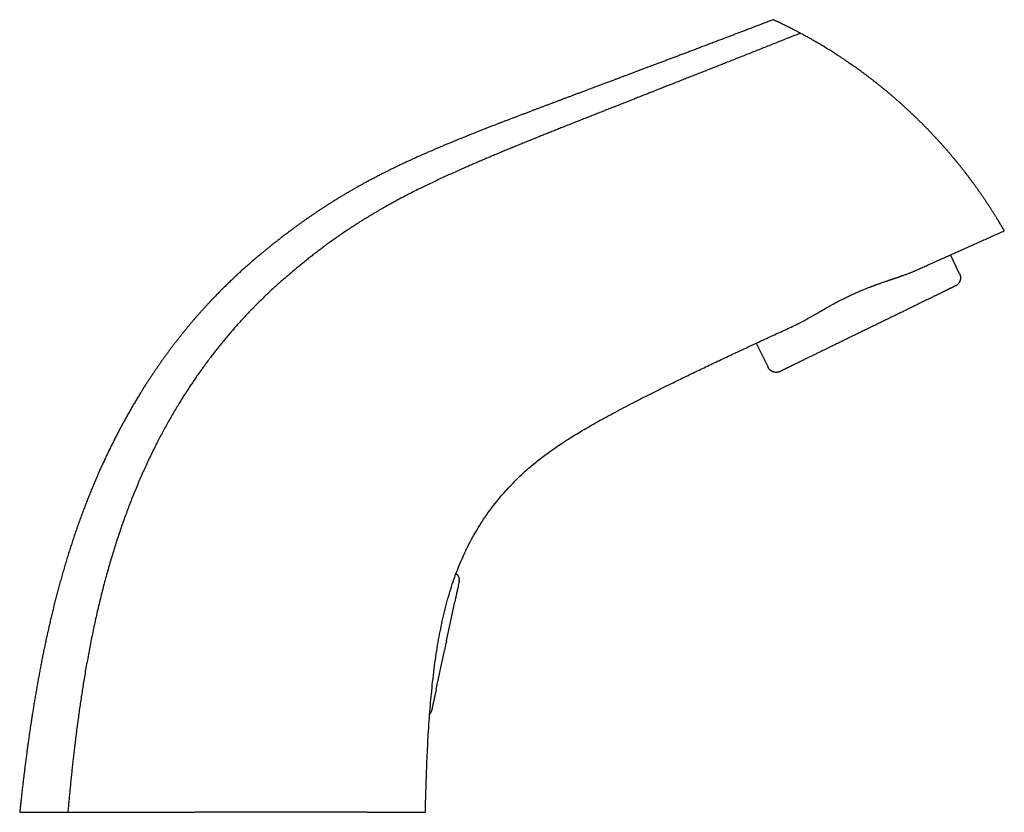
# Model space of a CAD drawing. Header units: millimetres. Extents: x 8 to 724, y 12 to 519.
# Tile 19 of 19: x 506 to 724, y 343 to 519. Entities that reach past the tile are written whole.
import ezdxf

# ---------------------------------------------------------------- set-up
doc = ezdxf.new("R2010")
doc.units = ezdxf.units.MM

msp = doc.modelspace()

# ---------------------------------------------------------------- linework, layer by layer
at = {"color": 7, "linetype": 'Continuous', "lineweight": 30}
for p, q in [((713.93, 462.47), (711.89, 466.65)), ((668.98, 447.15), (671.59, 441.81)), ((600.51, 381.37), (602.33, 389.94)), ((602.43, 390.41), (602.33, 389.95)), ((602.33, 389.94), (602.33, 389.95)), ((598.21, 370.55), (600.04, 379.17)), ((598.2, 370.54), (598.11, 370.08))]:
    msp.add_line(p, q, dxfattribs=at)
for points, knots in [([(672.72, 518.66), (672.57, 518.6), (672.12, 518.42), (671.37, 518.14), (670.48, 517.8), (669.6, 517.46), (668.73, 517.13), (667.86, 516.8), (667.01, 516.47), (666.16, 516.14), (665.32, 515.82), (664.48, 515.5), (663.65, 515.19), (662.83, 514.88), (661.97, 514.55), (661.07, 514.21), (660.13, 513.85), (659.21, 513.5), (658.28, 513.14), (657.36, 512.8), (656.45, 512.45), (655.54, 512.1), (654.64, 511.77), (653.76, 511.43), (652.89, 511.1), (652.04, 510.78), (651.2, 510.46), (650.36, 510.14), (649.52, 509.83), (648.68, 509.51), (647.86, 509.2), (647.04, 508.89), (646.23, 508.59), (645.43, 508.29), (644.64, 507.99), (643.86, 507.7), (643.08, 507.4), (642.32, 507.12), (641.56, 506.83), (640.82, 506.55), (640.08, 506.28), (639.36, 506.01), (638.65, 505.74), (637.9, 505.46), (637.11, 505.16), (636.29, 504.85), (635.47, 504.55), (634.67, 504.25), (633.88, 503.95), (633.09, 503.66), (632.32, 503.36), (631.55, 503.08), (630.79, 502.79), (630.04, 502.51), (629.3, 502.24), (628.59, 501.97), (627.89, 501.7), (627.22, 501.45), (626.55, 501.2), (625.89, 500.95), (625.21, 500.7), (624.53, 500.44), (623.84, 500.18), (623.15, 499.92), (622.47, 499.67), (621.8, 499.41), (621.15, 499.17), (620.5, 498.92), (619.86, 498.68), (619.19, 498.43), (618.49, 498.16), (617.75, 497.88), (617.03, 497.6), (616.31, 497.33), (615.6, 497.06), (614.9, 496.79), (614.21, 496.53), (613.53, 496.27), (612.85, 496.01), (612.18, 495.75), (611.52, 495.49), (610.83, 495.22), (610.11, 494.94), (609.36, 494.65), (608.61, 494.36), (607.88, 494.07), (607.14, 493.78), (606.42, 493.49), (605.7, 493.2), (604.98, 492.92), (604.29, 492.63), (603.6, 492.36), (602.92, 492.08), (602.25, 491.81), (601.55, 491.52), (600.81, 491.21), (600.04, 490.89), (599.28, 490.57), (598.53, 490.25), (597.78, 489.93), (597.03, 489.6), (596.25, 489.27), (595.47, 488.92), (594.69, 488.58), (593.92, 488.23), (593.16, 487.89), (592.41, 487.54), (591.64, 487.19), (590.86, 486.82), (590.05, 486.44), (589.26, 486.06), (588.48, 485.68), (587.7, 485.29), (586.93, 484.91), (586.17, 484.53), (585.42, 484.14), (584.68, 483.75), (583.94, 483.37), (583.22, 482.98), (582.51, 482.6), (581.81, 482.22), (581.1, 481.82), (580.38, 481.42), (579.65, 481), (578.93, 480.58), (578.22, 480.17), (577.52, 479.75), (576.84, 479.34), (576.18, 478.93), (575.54, 478.54), (574.92, 478.15), (574.3, 477.76), (573.69, 477.37), (573.09, 476.98), (572.5, 476.59), (571.92, 476.2), (571.35, 475.82), (570.8, 475.44), (570.25, 475.07), (569.72, 474.7), (569.2, 474.33), (568.68, 473.96), (568.18, 473.6), (567.67, 473.24), (567.18, 472.88), (566.7, 472.53), (566.23, 472.18), (565.78, 471.84), (565.33, 471.5), (564.9, 471.17), (564.5, 470.87), (564.14, 470.59), (563.81, 470.34), (563.49, 470.09), (563.17, 469.84), (562.81, 469.55), (562.41, 469.24), (561.98, 468.9), (561.54, 468.54), (561.08, 468.17), (560.62, 467.79), (560.15, 467.41), (559.67, 467.02), (559.23, 466.66), (558.82, 466.32), (558.44, 466), (558.06, 465.67), (557.67, 465.34), (557.3, 465.02), (556.94, 464.71), (556.61, 464.42), (556.26, 464.12), (555.92, 463.81), (555.56, 463.5), (555.19, 463.16), (554.78, 462.79), (554.35, 462.39), (553.92, 461.99), (553.5, 461.59), (553.09, 461.21), (552.71, 460.85), (552.32, 460.47), (551.93, 460.09), (551.54, 459.7), (551.15, 459.32), (550.76, 458.93), (550.38, 458.55), (549.99, 458.15), (549.61, 457.75), (549.2, 457.33), (548.77, 456.89), (548.33, 456.42), (547.89, 455.94), (547.44, 455.45), (546.98, 454.96), (546.53, 454.45), (546.07, 453.94), (545.61, 453.43), (545.16, 452.91), (544.72, 452.4), (544.27, 451.87), (543.82, 451.34), (543.37, 450.8), (542.93, 450.26), (542.49, 449.73), (542.06, 449.19), (541.63, 448.65), (541.19, 448.1), (540.76, 447.54), (540.32, 446.98), (539.89, 446.41), (539.45, 445.82), (539.01, 445.23), (538.57, 444.64), (538.14, 444.04), (537.7, 443.44), (537.27, 442.83), (536.84, 442.2), (536.4, 441.57), (535.96, 440.92), (535.52, 440.27), (535.08, 439.61), (534.64, 438.94), (534.2, 438.27), (533.77, 437.6), (533.34, 436.91), (532.89, 436.18), (532.41, 435.39), (531.9, 434.55), (531.39, 433.7), (530.89, 432.83), (530.39, 431.96), (529.91, 431.11), (529.45, 430.28), (529.01, 429.48), (528.57, 428.68), (528.14, 427.86), (527.71, 427.04), (527.28, 426.2), (526.84, 425.34), (526.39, 424.43), (525.93, 423.49), (525.47, 422.54), (525.02, 421.58), (524.57, 420.61), (524.12, 419.63), (523.68, 418.64), (523.24, 417.65), (522.81, 416.64), (522.39, 415.63), (521.97, 414.62), (521.55, 413.61), (521.15, 412.58), (520.74, 411.54), (520.34, 410.49), (519.94, 409.42), (519.54, 408.34), (519.15, 407.25), (518.77, 406.16), (518.39, 405.07), (518.02, 403.98), (517.66, 402.87), (517.3, 401.75), (516.94, 400.62), (516.58, 399.46), (516.23, 398.3), (515.89, 397.13), (515.55, 395.95), (515.21, 394.76), (514.89, 393.6), (514.59, 392.46), (514.3, 391.36), (514.01, 390.25), (513.73, 389.13), (513.45, 388.01), (513.18, 386.88), (512.92, 385.77), (512.67, 384.69), (512.43, 383.63), (512.19, 382.56), (511.96, 381.49), (511.73, 380.41), (511.5, 379.32), (511.28, 378.23), (511.06, 377.12), (510.84, 376.01), (510.63, 374.89), (510.42, 373.76), (510.21, 372.64), (510.02, 371.54), (509.83, 370.44), (509.64, 369.34), (509.45, 368.23), (509.27, 367.14), (509.1, 366.08), (508.94, 365.04), (508.77, 364), (508.61, 362.94), (508.46, 361.88), (508.3, 360.8), (508.15, 359.75), (508, 358.71), (507.86, 357.7), (507.73, 356.68), (507.59, 355.65), (507.45, 354.61), (507.33, 353.6), (507.21, 352.64), (507.09, 351.73), (506.98, 350.8), (506.87, 349.87), (506.76, 348.93), (506.65, 347.98), (506.54, 347.05), (506.44, 346.13), (506.35, 345.24), (506.25, 344.34), (506.18, 343.74), (506.15, 343.43), (506.15, 343.43)], [0, 0, 0, 0, 0.001854, 0.005503, 0.009118, 0.012701, 0.016252, 0.01977, 0.023257, 0.026712, 0.030137, 0.03353, 0.036893, 0.040225, 0.043527, 0.047381, 0.051194, 0.054967, 0.0587, 0.062461, 0.066181, 0.069861, 0.073502, 0.077104, 0.080604, 0.084067, 0.087495, 0.090886, 0.094311, 0.097698, 0.10105, 0.104367, 0.107649, 0.110895, 0.114108, 0.11728, 0.120419, 0.123525, 0.126599, 0.129641, 0.132597, 0.135524, 0.138421, 0.141289, 0.144665, 0.148001, 0.151297, 0.154554, 0.157773, 0.160954, 0.164097, 0.167205, 0.170276, 0.173313, 0.176314, 0.179282, 0.182049, 0.184787, 0.187496, 0.190177, 0.192829, 0.19568, 0.198498, 0.201285, 0.204042, 0.206769, 0.209418, 0.212039, 0.214632, 0.217198, 0.220219, 0.223203, 0.226151, 0.229064, 0.231943, 0.234788, 0.237601, 0.240381, 0.243131, 0.245851, 0.248541, 0.251203, 0.254304, 0.257368, 0.260395, 0.263387, 0.266398, 0.269375, 0.272319, 0.275231, 0.278111, 0.280911, 0.283683, 0.286428, 0.289147, 0.292351, 0.29552, 0.298656, 0.301761, 0.304835, 0.307879, 0.311168, 0.314426, 0.317652, 0.320849, 0.324019, 0.327161, 0.330278, 0.333677, 0.337047, 0.340389, 0.343703, 0.34699, 0.350251, 0.353486, 0.356697, 0.359883, 0.363045, 0.366128, 0.369186, 0.37222, 0.37523, 0.378452, 0.381645, 0.384809, 0.387942, 0.391046, 0.394119, 0.396987, 0.399827, 0.402636, 0.405414, 0.40816, 0.410873, 0.413552, 0.416197, 0.418808, 0.421382, 0.423875, 0.426333, 0.428756, 0.431141, 0.433531, 0.435882, 0.438193, 0.440464, 0.442693, 0.444843, 0.446953, 0.449022, 0.451051, 0.452645, 0.454212, 0.455756, 0.457309, 0.458877, 0.460955, 0.463058, 0.465185, 0.467442, 0.469721, 0.472021, 0.47434, 0.476683, 0.478544, 0.480426, 0.482335, 0.484273, 0.486246, 0.487921, 0.489624, 0.491356, 0.493117, 0.494907, 0.496727, 0.498909, 0.501131, 0.503394, 0.505697, 0.507683, 0.509699, 0.511743, 0.513816, 0.515918, 0.518048, 0.520084, 0.522144, 0.524231, 0.526343, 0.528482, 0.530899, 0.533349, 0.535833, 0.538349, 0.540899, 0.543482, 0.5461, 0.548751, 0.551301, 0.553883, 0.556496, 0.559139, 0.561813, 0.564518, 0.567096, 0.569701, 0.572333, 0.574992, 0.577678, 0.580391, 0.58313, 0.585896, 0.588688, 0.591506, 0.594299, 0.597118, 0.599961, 0.602829, 0.605774, 0.608745, 0.611741, 0.614762, 0.617807, 0.620822, 0.62386, 0.626922, 0.630007, 0.63371, 0.637445, 0.641212, 0.645011, 0.648841, 0.652703, 0.65614, 0.659601, 0.663086, 0.666594, 0.670124, 0.673677, 0.677252, 0.68121, 0.685194, 0.689203, 0.693237, 0.697295, 0.701379, 0.705487, 0.709621, 0.71378, 0.717964, 0.722098, 0.726257, 0.73044, 0.734649, 0.73896, 0.743296, 0.747659, 0.752048, 0.756464, 0.760826, 0.765214, 0.769628, 0.774067, 0.778625, 0.783209, 0.78782, 0.79246, 0.797126, 0.801821, 0.806543, 0.810851, 0.815182, 0.819536, 0.823914, 0.828315, 0.832739, 0.837186, 0.841285, 0.845405, 0.849548, 0.853714, 0.857906, 0.862124, 0.866369, 0.870643, 0.874946, 0.879281, 0.883647, 0.888047, 0.892228, 0.896441, 0.900687, 0.904968, 0.909284, 0.91324, 0.917228, 0.921248, 0.925302, 0.929392, 0.933517, 0.93768, 0.94153, 0.945412, 0.949329, 0.953282, 0.95727, 0.961296, 0.964776, 0.968286, 0.971825, 0.975393, 0.978993, 0.982623, 0.986286, 0.989672, 0.993085, 0.996528, 0.999999, 1, 1, 1, 1]), ([(678.74, 515.66), (678.62, 515.72), (678.4, 515.84), (678.07, 516.01), (677.76, 516.18), (677.45, 516.34), (677.18, 516.48), (676.96, 516.59), (676.77, 516.69), (676.58, 516.78), (676.4, 516.88), (676.22, 516.97), (676.02, 517.07), (675.81, 517.18), (675.58, 517.29), (675.36, 517.4), (675.15, 517.5), (674.95, 517.6), (674.76, 517.69), (674.57, 517.78), (674.42, 517.85), (674.31, 517.91), (674.23, 517.95), (674.15, 517.99), (674.07, 518.02), (673.99, 518.06), (673.91, 518.1), (673.81, 518.15), (673.7, 518.2), (673.59, 518.25), (673.47, 518.31), (673.36, 518.36), (673.25, 518.41), (673.16, 518.45), (673.09, 518.49), (673.03, 518.52), (672.97, 518.54), (672.92, 518.56), (672.88, 518.58), (672.84, 518.6), (672.8, 518.62), (672.77, 518.64), (672.74, 518.65), (672.73, 518.65), (672.72, 518.66), (672.72, 518.66), (672.72, 518.66)], [0, 0, 0, 0, 0.032192, 0.064162, 0.095923, 0.127486, 0.158862, 0.179311, 0.199687, 0.219996, 0.240239, 0.260857, 0.28189, 0.3099, 0.337735, 0.365405, 0.392922, 0.420295, 0.447535, 0.474652, 0.501659, 0.514984, 0.528271, 0.541519, 0.554732, 0.567909, 0.581052, 0.601641, 0.622155, 0.642602, 0.669887, 0.697073, 0.724173, 0.751203, 0.77131, 0.791361, 0.811361, 0.831317, 0.851234, 0.871118, 0.890976, 0.918249, 0.945499, 0.972742, 0.999995, 1, 1, 1, 1]), ([(678.74, 515.66), (678.29, 515.48), (677.39, 515.13), (676.06, 514.6), (674.74, 514.07), (673.43, 513.55), (672.13, 513.03), (670.85, 512.53), (669.58, 512.02), (668.31, 511.52), (667.03, 511.01), (665.74, 510.5), (664.47, 509.99), (663.21, 509.49), (661.96, 509), (660.73, 508.51), (659.51, 508.03), (658.3, 507.55), (657.11, 507.08), (655.93, 506.62), (654.76, 506.16), (653.62, 505.71), (652.52, 505.27), (651.46, 504.85), (650.4, 504.44), (649.36, 504.03), (648.3, 503.61), (647.24, 503.19), (646.16, 502.77), (645.1, 502.35), (644.05, 501.94), (643.01, 501.53), (641.93, 501.1), (640.79, 500.65), (639.61, 500.18), (638.44, 499.72), (637.28, 499.27), (636.13, 498.81), (634.98, 498.36), (633.85, 497.91), (632.73, 497.47), (631.63, 497.03), (630.54, 496.6), (629.47, 496.18), (628.41, 495.76), (627.36, 495.34), (626.32, 494.93), (625.3, 494.52), (624.3, 494.12), (623.31, 493.72), (622.34, 493.34), (621.38, 492.95), (620.38, 492.54), (619.32, 492.12), (618.22, 491.67), (617.14, 491.23), (616.06, 490.79), (615, 490.36), (613.96, 489.93), (612.92, 489.5), (611.9, 489.07), (610.88, 488.65), (609.88, 488.23), (608.89, 487.81), (607.85, 487.36), (606.76, 486.9), (605.62, 486.4), (604.5, 485.91), (603.32, 485.39), (602.08, 484.84), (600.79, 484.25), (599.51, 483.67), (598.25, 483.07), (596.99, 482.47), (595.73, 481.87), (594.45, 481.24), (593.12, 480.57), (591.77, 479.88), (590.41, 479.17), (589.07, 478.45), (587.8, 477.75), (586.61, 477.08), (585.5, 476.44), (584.39, 475.79), (583.28, 475.13), (582.18, 474.45), (581.11, 473.78), (580.06, 473.11), (579.04, 472.44), (578.03, 471.76), (577.02, 471.07), (576.05, 470.4), (575.12, 469.74), (574.23, 469.09), (573.35, 468.45), (572.48, 467.79), (571.63, 467.14), (570.78, 466.48), (569.97, 465.85), (569.2, 465.23), (568.46, 464.63), (567.73, 464.03), (567.02, 463.44), (566.32, 462.85), (565.64, 462.27), (564.97, 461.69), (564.31, 461.12), (563.65, 460.54), (562.99, 459.96), (562.34, 459.36), (561.69, 458.77), (561.06, 458.17), (560.44, 457.58), (559.81, 456.98), (559.18, 456.36), (558.49, 455.67), (557.73, 454.91), (556.91, 454.06), (556.09, 453.19), (555.27, 452.31), (554.46, 451.41), (553.65, 450.5), (552.86, 449.6), (552.1, 448.71), (551.37, 447.83), (550.64, 446.94), (549.92, 446.04), (549.2, 445.13), (548.48, 444.2), (547.77, 443.26), (547.07, 442.31), (546.38, 441.35), (545.69, 440.38), (545, 439.4), (544.34, 438.43), (543.7, 437.47), (543.08, 436.51), (542.46, 435.55), (541.85, 434.59), (541.22, 433.56), (540.57, 432.47), (539.89, 431.32), (539.23, 430.17), (538.58, 429), (537.94, 427.83), (537.31, 426.64), (536.67, 425.41), (536.02, 424.14), (535.36, 422.81), (534.72, 421.48), (534.09, 420.14), (533.48, 418.79), (532.88, 417.44), (532.3, 416.08), (531.73, 414.71), (531.17, 413.34), (530.63, 411.97), (530.11, 410.61), (529.6, 409.24), (529.1, 407.88), (528.61, 406.48), (528.13, 405.07), (527.66, 403.64), (527.19, 402.19), (526.75, 400.75), (526.31, 399.3), (525.88, 397.84), (525.46, 396.33), (525.03, 394.76), (524.6, 393.14), (524.19, 391.52), (523.79, 389.88), (523.4, 388.24), (523.03, 386.6), (522.66, 384.95), (522.31, 383.29), (521.97, 381.62), (521.64, 379.96), (521.33, 378.3), (521.03, 376.64), (520.73, 374.96), (520.46, 373.36), (520.21, 371.84), (519.98, 370.39), (519.76, 368.93), (519.54, 367.46), (519.33, 365.98), (519.12, 364.51), (518.93, 363.07), (518.74, 361.63), (518.56, 360.19), (518.38, 358.73), (518.21, 357.34), (518.06, 356.03), (517.92, 354.78), (517.78, 353.52), (517.64, 352.25), (517.51, 350.97), (517.38, 349.71), (517.26, 348.45), (517.14, 347.21), (517.02, 345.96), (516.91, 344.7), (516.83, 343.86), (516.79, 343.43)], [0, 0, 0, 0, 0.005627, 0.011196, 0.01671, 0.022167, 0.027569, 0.032916, 0.038208, 0.043446, 0.048875, 0.054246, 0.059559, 0.064815, 0.070013, 0.075155, 0.080242, 0.085273, 0.09025, 0.095172, 0.100041, 0.104857, 0.10935, 0.113797, 0.118198, 0.122554, 0.126866, 0.13139, 0.135866, 0.140293, 0.144671, 0.149003, 0.153287, 0.158278, 0.163204, 0.168069, 0.172872, 0.177712, 0.18249, 0.187208, 0.191866, 0.196467, 0.201011, 0.205499, 0.209923, 0.214294, 0.218614, 0.222882, 0.227101, 0.231197, 0.235248, 0.239254, 0.243217, 0.247879, 0.252484, 0.257033, 0.261528, 0.265972, 0.270367, 0.274715, 0.279019, 0.28328, 0.287501, 0.291684, 0.295832, 0.300677, 0.305479, 0.310243, 0.31497, 0.3205, 0.32599, 0.331449, 0.336881, 0.342292, 0.347688, 0.353075, 0.358995, 0.364914, 0.370836, 0.376768, 0.382714, 0.387682, 0.392659, 0.397648, 0.402646, 0.407654, 0.412671, 0.417408, 0.422147, 0.426884, 0.431615, 0.436335, 0.440613, 0.444876, 0.44912, 0.453338, 0.457527, 0.461681, 0.465795, 0.469526, 0.473215, 0.476857, 0.480452, 0.483995, 0.487484, 0.490919, 0.494318, 0.497705, 0.501103, 0.504535, 0.508008, 0.511318, 0.514661, 0.518034, 0.521437, 0.524867, 0.529415, 0.534003, 0.53863, 0.543295, 0.547996, 0.552734, 0.557508, 0.561915, 0.566351, 0.570815, 0.575305, 0.57982, 0.584359, 0.588921, 0.593504, 0.598106, 0.602727, 0.607365, 0.612019, 0.616421, 0.620836, 0.625262, 0.629698, 0.634144, 0.6393, 0.644466, 0.649642, 0.654828, 0.660021, 0.665222, 0.670428, 0.67616, 0.681897, 0.687637, 0.693378, 0.699119, 0.70486, 0.710601, 0.716342, 0.722084, 0.727828, 0.733471, 0.739116, 0.744764, 0.750416, 0.756278, 0.762145, 0.768016, 0.773892, 0.779774, 0.785662, 0.791557, 0.79805, 0.804553, 0.811066, 0.81759, 0.824125, 0.830672, 0.837232, 0.843806, 0.850399, 0.857015, 0.86354, 0.870095, 0.876685, 0.883314, 0.888972, 0.894664, 0.900391, 0.906157, 0.911963, 0.917813, 0.923371, 0.928973, 0.93462, 0.940316, 0.946063, 0.950893, 0.95576, 0.960667, 0.965615, 0.970606, 0.97564, 0.980427, 0.985256, 0.990127, 0.995041, 1, 1, 1, 1]), ([(700.93, 500.14), (700.76, 500.29), (700.42, 500.6), (699.9, 501.05), (699.38, 501.5), (698.86, 501.95), (698.34, 502.39), (697.82, 502.82), (697.31, 503.24), (696.81, 503.65), (696.33, 504.04), (695.85, 504.42), (695.37, 504.8), (694.88, 505.18), (694.41, 505.55), (693.93, 505.91), (693.45, 506.27), (692.98, 506.63), (692.5, 506.98), (692.03, 507.33), (691.56, 507.66), (691.11, 507.99), (690.66, 508.31), (690.22, 508.62), (689.77, 508.93), (689.31, 509.25), (688.82, 509.58), (688.31, 509.92), (687.8, 510.26), (687.3, 510.59), (686.8, 510.91), (686.3, 511.23), (685.82, 511.53), (685.36, 511.82), (684.92, 512.1), (684.47, 512.37), (684.03, 512.64), (683.6, 512.91), (683.16, 513.17), (682.73, 513.42), (682.3, 513.67), (681.87, 513.92), (681.45, 514.16), (681.03, 514.4), (680.63, 514.63), (680.23, 514.85), (679.85, 515.06), (679.47, 515.26), (679.1, 515.47), (678.86, 515.6), (678.74, 515.66)], [0, 0, 0, 0, 0.02222, 0.044463, 0.066733, 0.089034, 0.111369, 0.133744, 0.156161, 0.17675, 0.197382, 0.218058, 0.238782, 0.259426, 0.279927, 0.300426, 0.320927, 0.34143, 0.36194, 0.382459, 0.402989, 0.42236, 0.441746, 0.46115, 0.480573, 0.500018, 0.522597, 0.54513, 0.567621, 0.590073, 0.61249, 0.634876, 0.657234, 0.677708, 0.698165, 0.718607, 0.739037, 0.759589, 0.780244, 0.800837, 0.82137, 0.841847, 0.862271, 0.88279, 0.903482, 0.922917, 0.942283, 0.961584, 0.980822, 1, 1, 1, 1]), ([(700.93, 500.14), (701.1, 499.99), (701.43, 499.69), (701.93, 499.24), (702.42, 498.79), (702.91, 498.33), (703.4, 497.87), (703.92, 497.38), (704.45, 496.86), (705.02, 496.31), (705.58, 495.76), (706.13, 495.2), (706.68, 494.64), (707.23, 494.07), (707.77, 493.51), (708.21, 493.04), (708.54, 492.68), (708.78, 492.42), (709.02, 492.16), (709.26, 491.9), (709.49, 491.65), (709.73, 491.39), (710.04, 491.04), (710.41, 490.62), (710.86, 490.11), (711.31, 489.6), (711.75, 489.09), (712.18, 488.57), (712.6, 488.07), (713.01, 487.57), (713.41, 487.09), (713.81, 486.6), (714.2, 486.11), (714.59, 485.62), (714.98, 485.12), (715.36, 484.63), (715.74, 484.13), (716.12, 483.63), (716.49, 483.14), (716.85, 482.65), (717.21, 482.16), (717.56, 481.68), (717.79, 481.35), (717.91, 481.19)], [0, 0, 0, 0, 0.02687, 0.0536377, 0.0803071, 0.1068825, 0.1333679, 0.1597675, 0.1907769, 0.22168, 0.252484, 0.283196, 0.3138231, 0.3443728, 0.3748522, 0.4052688, 0.4189069, 0.4325344, 0.4461522, 0.4597608, 0.473361, 0.4869534, 0.5005387, 0.5269185, 0.553222, 0.5794545, 0.6056211, 0.6317271, 0.6577779, 0.6822941, 0.7067704, 0.7312113, 0.7557084, 0.7804759, 0.805194, 0.8298677, 0.8545018, 0.8791012, 0.9036707, 0.9277773, 0.9518646, 0.9759373, 1, 1, 1, 1]), ([(723.82, 471.99), (723.82, 471.99), (723.82, 471.99), (723.81, 472.01), (723.8, 472.03), (723.78, 472.06), (723.76, 472.1), (723.73, 472.15), (723.7, 472.2), (723.66, 472.26), (723.62, 472.33), (723.58, 472.4), (723.53, 472.48), (723.48, 472.57), (723.42, 472.67), (723.36, 472.78), (723.29, 472.9), (723.22, 473.02), (723.14, 473.16), (723.05, 473.3), (722.96, 473.45), (722.87, 473.61), (722.77, 473.76), (722.68, 473.92), (722.58, 474.08), (722.48, 474.25), (722.37, 474.43), (722.26, 474.61), (722.14, 474.81), (722.01, 475.02), (721.87, 475.24), (721.73, 475.46), (721.59, 475.69), (721.44, 475.92), (721.3, 476.16), (721.15, 476.39), (721, 476.62), (720.85, 476.85), (720.7, 477.08), (720.54, 477.33), (720.38, 477.58), (720.21, 477.84), (720.02, 478.11), (719.84, 478.39), (719.65, 478.67), (719.46, 478.96), (719.26, 479.25), (719.07, 479.53), (718.88, 479.81), (718.69, 480.08), (718.5, 480.35), (718.31, 480.63), (718.11, 480.9), (717.98, 481.09), (717.91, 481.18)], [0, 0, 0, 0, 0.020026, 0.040027, 0.060016, 0.080008, 0.100015, 0.120052, 0.140098, 0.158441, 0.176764, 0.195078, 0.213392, 0.231718, 0.250065, 0.270072, 0.290054, 0.310024, 0.329995, 0.349983, 0.369998, 0.390029, 0.408363, 0.426678, 0.444987, 0.463298, 0.481623, 0.499971, 0.519972, 0.539951, 0.559922, 0.579898, 0.599893, 0.619919, 0.639945, 0.658273, 0.676587, 0.694898, 0.713216, 0.731552, 0.749914, 0.769911, 0.789889, 0.809862, 0.829842, 0.849844, 0.869878, 0.8899, 0.908228, 0.926552, 0.944882, 0.963226, 0.981596, 1, 1, 1, 1]), ([(704.29, 463.24), (704.63, 463.39), (705.31, 463.7), (706.34, 464.16), (707.38, 464.63), (708.43, 465.1), (709.48, 465.57), (710.53, 466.04), (711.58, 466.51), (712.64, 466.99), (713.72, 467.47), (714.81, 467.96), (715.92, 468.45), (717.03, 468.95), (718.16, 469.46), (719.28, 469.96), (720.41, 470.46), (721.54, 470.97), (722.68, 471.48), (723.44, 471.82), (723.82, 471.99)], [0, 0, 0, 0, 0.052351, 0.105124, 0.158321, 0.211945, 0.265996, 0.319501, 0.373423, 0.427764, 0.482526, 0.538718, 0.595351, 0.652426, 0.709945, 0.767912, 0.82528, 0.883082, 0.941322, 1, 1, 1, 1]), ([(677.43, 451.05), (677.5, 451.09), (677.66, 451.16), (677.89, 451.27), (678.13, 451.39), (678.38, 451.51), (678.64, 451.65), (678.91, 451.78), (679.18, 451.93), (679.47, 452.09), (679.77, 452.25), (680.01, 452.38), (680.17, 452.47), (680.25, 452.51), (680.33, 452.56), (680.41, 452.61), (680.56, 452.69), (680.78, 452.81), (681.08, 452.99), (681.4, 453.16), (681.72, 453.35), (682.04, 453.53), (682.39, 453.74), (682.78, 453.96), (683.2, 454.21), (683.5, 454.38), (683.69, 454.49), (683.75, 454.52), (683.81, 454.56), (683.88, 454.59), (683.94, 454.63), (684, 454.66), (684.1, 454.72), (684.23, 454.79), (684.43, 454.91), (684.68, 455.05), (684.95, 455.2), (685.21, 455.35), (685.45, 455.48), (685.69, 455.61), (685.92, 455.74), (686.14, 455.86), (686.36, 455.98), (686.57, 456.09), (686.73, 456.18), (686.83, 456.23), (686.89, 456.26), (686.95, 456.29), (687.01, 456.33), (687.07, 456.36), (687.23, 456.44), (687.53, 456.6), (687.95, 456.81), (688.41, 457.04), (688.86, 457.27), (689.31, 457.49), (689.77, 457.7), (690.21, 457.91), (690.64, 458.1), (691.03, 458.28), (691.4, 458.44), (691.78, 458.61), (692.16, 458.77), (692.55, 458.93), (692.92, 459.08), (693.28, 459.23), (693.63, 459.36), (693.89, 459.47), (694.06, 459.53), (694.14, 459.56), (694.22, 459.59), (694.29, 459.62), (694.36, 459.65), (694.45, 459.68), (694.57, 459.72), (694.73, 459.78), (694.93, 459.86), (695.15, 459.94), (695.38, 460.03), (695.63, 460.11), (695.87, 460.2), (696.13, 460.29), (696.41, 460.39), (696.7, 460.49), (697.01, 460.6), (697.33, 460.71), (697.66, 460.83), (697.89, 460.91), (698.02, 460.95), (698.05, 460.96), (698.08, 460.97), (698.11, 460.98), (698.14, 460.99), (698.17, 461), (698.24, 461.03), (698.35, 461.06), (698.49, 461.11), (698.62, 461.16), (698.75, 461.2), (698.89, 461.24), (699.01, 461.29), (699.13, 461.33), (699.24, 461.36), (699.33, 461.4), (699.42, 461.43), (699.5, 461.45), (699.56, 461.47), (699.61, 461.49), (699.65, 461.5), (699.68, 461.51), (699.7, 461.52), (699.71, 461.52), (699.71, 461.52), (699.72, 461.53), (699.72, 461.53), (699.73, 461.53), (699.82, 461.56), (699.97, 461.61), (700.2, 461.69), (700.43, 461.77), (700.66, 461.85), (700.88, 461.92), (701.04, 461.98), (701.16, 462.02), (701.23, 462.05), (701.3, 462.07), (701.37, 462.1), (701.53, 462.15), (701.78, 462.24), (702.11, 462.36), (702.42, 462.48), (702.73, 462.59), (703.02, 462.71), (703.3, 462.82), (703.56, 462.92), (703.81, 463.03), (704.06, 463.13), (704.21, 463.2), (704.29, 463.24)], [0, 0, 0, 0, 0.009773, 0.019827, 0.030164, 0.040783, 0.051685, 0.062871, 0.07434, 0.086412, 0.098784, 0.111456, 0.114852, 0.118269, 0.121706, 0.125158, 0.128074, 0.139659, 0.151844, 0.164248, 0.176872, 0.189637, 0.202027, 0.21825, 0.234473, 0.250695, 0.253077, 0.255447, 0.257803, 0.260146, 0.262477, 0.264795, 0.2671, 0.273373, 0.279549, 0.290337, 0.300815, 0.30991, 0.318759, 0.327361, 0.335718, 0.343828, 0.351692, 0.359311, 0.366683, 0.368799, 0.370894, 0.372968, 0.37502, 0.377186, 0.379831, 0.392246, 0.408474, 0.424554, 0.440485, 0.456269, 0.471906, 0.487399, 0.502747, 0.515371, 0.528125, 0.541009, 0.554025, 0.567171, 0.58045, 0.592245, 0.604143, 0.616144, 0.618798, 0.621458, 0.624122, 0.626791, 0.629308, 0.631269, 0.635989, 0.640845, 0.64826, 0.655971, 0.663979, 0.672283, 0.680884, 0.689782, 0.698976, 0.709433, 0.720249, 0.731423, 0.742957, 0.75485, 0.755956, 0.757052, 0.758138, 0.759214, 0.760281, 0.761338, 0.762385, 0.767971, 0.772709, 0.777213, 0.782269, 0.786992, 0.791383, 0.795718, 0.799672, 0.803244, 0.806434, 0.809242, 0.811519, 0.813463, 0.815074, 0.815955, 0.816692, 0.816861, 0.81702, 0.817169, 0.817308, 0.817528, 0.81823, 0.826633, 0.834777, 0.843717, 0.852321, 0.860592, 0.868527, 0.871241, 0.873913, 0.876544, 0.879143, 0.882459, 0.895303, 0.908264, 0.920911, 0.933247, 0.945271, 0.956984, 0.968185, 0.979088, 0.989693, 1, 1, 1, 1]), ([(713.01, 459.79), (713.01, 459.79), (713.01, 459.79), (713, 459.79), (712.98, 459.78), (712.95, 459.76), (712.92, 459.75), (712.88, 459.73), (712.83, 459.7), (712.77, 459.67), (712.69, 459.64), (712.61, 459.6), (712.52, 459.55), (712.43, 459.51), (712.32, 459.45), (712.2, 459.4), (712.08, 459.34), (711.95, 459.27), (711.8, 459.2), (711.66, 459.13), (711.5, 459.06), (711.34, 458.98), (711.17, 458.89), (710.98, 458.8), (710.79, 458.71), (710.59, 458.61), (710.39, 458.51), (710.17, 458.41), (709.95, 458.3), (709.73, 458.19), (709.49, 458.08), (709.25, 457.96), (709, 457.84), (708.74, 457.71), (708.47, 457.58), (708.2, 457.45), (707.92, 457.31), (707.63, 457.17), (707.34, 457.03), (707.06, 456.89), (706.79, 456.76), (706.5, 456.62), (706.21, 456.48), (705.92, 456.33), (705.62, 456.19), (705.31, 456.04), (704.98, 455.88), (704.64, 455.71), (704.29, 455.54), (703.94, 455.37), (703.58, 455.19), (703.22, 455.02), (702.85, 454.84), (702.48, 454.66), (702.1, 454.47), (701.73, 454.29), (701.35, 454.1), (700.97, 453.92), (700.59, 453.73), (700.2, 453.54), (699.8, 453.35), (699.4, 453.15), (699, 452.96), (698.6, 452.76), (698.19, 452.56), (697.79, 452.37), (697.38, 452.17), (696.98, 451.97), (696.57, 451.77), (696.15, 451.57), (695.74, 451.37), (695.32, 451.16), (694.9, 450.96), (694.48, 450.75), (694.06, 450.55), (693.65, 450.35), (693.25, 450.16), (692.87, 449.97), (692.49, 449.78), (692.11, 449.6), (691.73, 449.41), (691.35, 449.23), (690.96, 449.04), (690.56, 448.84), (690.14, 448.64), (689.73, 448.44), (689.32, 448.24), (688.91, 448.04), (688.51, 447.84), (688.1, 447.64), (687.7, 447.45), (687.3, 447.25), (686.91, 447.06), (686.52, 446.87), (686.14, 446.69), (685.76, 446.5), (685.38, 446.32), (685.01, 446.13), (684.63, 445.95), (684.26, 445.77), (683.9, 445.59), (683.54, 445.42), (683.19, 445.25), (682.84, 445.08), (682.5, 444.91), (682.17, 444.75), (681.83, 444.58), (681.5, 444.42), (681.18, 444.26), (680.86, 444.11), (680.54, 443.96), (680.24, 443.81), (679.94, 443.66), (679.67, 443.53), (679.41, 443.4), (679.15, 443.28), (678.9, 443.15), (678.65, 443.03), (678.41, 442.92), (678.17, 442.8), (677.93, 442.68), (677.69, 442.56), (677.45, 442.45), (677.23, 442.34), (677.01, 442.23), (676.8, 442.13), (676.59, 442.03), (676.4, 441.93), (676.21, 441.84), (676.03, 441.76), (675.86, 441.67), (675.7, 441.6), (675.55, 441.52), (675.41, 441.45), (675.27, 441.38), (675.14, 441.32), (675.02, 441.26), (674.91, 441.21), (674.8, 441.16), (674.71, 441.11), (674.62, 441.07), (674.55, 441.03), (674.48, 441), (674.42, 440.97), (674.37, 440.95), (674.33, 440.93), (674.3, 440.91), (674.28, 440.9), (674.26, 440.89), (674.26, 440.89), (674.26, 440.89)], [0, 0, 0, 0, 0.006276, 0.012551, 0.018825, 0.025098, 0.03137, 0.037642, 0.043913, 0.050812, 0.057711, 0.064609, 0.071508, 0.078407, 0.085306, 0.092205, 0.099104, 0.106003, 0.112902, 0.119678, 0.126454, 0.13323, 0.140006, 0.146905, 0.153803, 0.160702, 0.1676, 0.174499, 0.181274, 0.18805, 0.194826, 0.201602, 0.208516, 0.215431, 0.222345, 0.22926, 0.236174, 0.243089, 0.250003, 0.256275, 0.262547, 0.268819, 0.275091, 0.281363, 0.287635, 0.293907, 0.300806, 0.307705, 0.314604, 0.321503, 0.328402, 0.335301, 0.3422, 0.349099, 0.355998, 0.362897, 0.369673, 0.376449, 0.383225, 0.390001, 0.396901, 0.4038, 0.410699, 0.417598, 0.424497, 0.431273, 0.438049, 0.444825, 0.451601, 0.458515, 0.465429, 0.472343, 0.479258, 0.486172, 0.493086, 0.5, 0.506272, 0.512544, 0.518816, 0.525088, 0.531359, 0.537632, 0.543904, 0.550803, 0.557702, 0.564601, 0.5715, 0.578399, 0.585298, 0.592197, 0.599096, 0.605996, 0.612895, 0.619671, 0.626447, 0.633223, 0.639999, 0.646898, 0.653797, 0.660696, 0.667595, 0.674494, 0.68127, 0.688045, 0.694821, 0.701597, 0.708511, 0.715426, 0.72234, 0.729254, 0.736169, 0.743083, 0.749997, 0.756269, 0.762541, 0.768813, 0.775085, 0.781358, 0.78763, 0.793902, 0.800801, 0.8077, 0.814599, 0.821498, 0.828397, 0.835296, 0.842194, 0.849093, 0.855991, 0.86289, 0.869666, 0.876442, 0.883218, 0.889994, 0.896893, 0.903792, 0.910691, 0.91759, 0.924489, 0.931265, 0.93804, 0.944816, 0.951591, 0.958505, 0.965419, 0.972333, 0.979248, 0.986164, 0.993081, 1, 1, 1, 1]), ([(595.84, 343.43), (595.86, 344.49), (595.91, 346.55), (595.99, 349.59), (596.1, 352.51), (596.21, 355.32), (596.34, 358.01), (596.49, 360.75), (596.67, 363.52), (596.88, 366.31), (597.11, 368.98), (597.37, 371.67), (597.68, 374.39), (598.04, 377.13), (598.43, 379.72), (598.86, 382.2), (599.32, 384.56), (599.84, 386.91), (600.42, 389.26), (601.07, 391.59), (601.77, 393.82), (602.51, 395.96), (603.3, 398), (604.19, 400.07), (605.18, 402.18), (606.29, 404.3), (607.47, 406.31), (608.7, 408.23), (609.96, 410.03), (611.24, 411.71), (612.54, 413.29), (613.89, 414.82), (615.28, 416.31), (616.75, 417.77), (618.13, 419.04), (619.43, 420.16), (620.61, 421.13), (621.88, 422.11), (623.23, 423.1), (624.68, 424.12), (626.24, 425.16), (627.8, 426.16), (629.38, 427.13), (630.95, 428.07), (632.62, 429.04), (634.39, 430.04), (636.27, 431.07), (638.23, 432.12), (640.25, 433.19), (642.35, 434.28), (644.56, 435.41), (646.89, 436.58), (649.35, 437.8), (651.93, 439.07), (654.64, 440.38), (657.5, 441.75), (660.49, 443.17), (663.4, 444.54), (666.19, 445.85), (668.86, 447.1), (671.63, 448.38), (674.49, 449.7), (676.44, 450.6), (677.43, 451.05)], [0, 0, 0, 0, 0.021175, 0.041538, 0.061119, 0.079944, 0.098043, 0.115443, 0.135093, 0.15386, 0.171792, 0.188939, 0.208395, 0.226891, 0.244509, 0.261335, 0.277453, 0.292949, 0.309892, 0.326188, 0.341893, 0.357068, 0.371764, 0.386024, 0.402622, 0.418728, 0.43442, 0.449776, 0.464872, 0.478784, 0.492571, 0.506276, 0.519981, 0.533849, 0.548098, 0.55804, 0.568348, 0.5791, 0.590372, 0.60224, 0.614781, 0.62807, 0.639746, 0.652035, 0.664982, 0.678629, 0.693019, 0.708194, 0.72326, 0.739097, 0.75574, 0.773225, 0.791587, 0.81086, 0.831079, 0.85228, 0.874496, 0.897763, 0.916804, 0.936531, 0.956962, 0.978112, 1, 1, 1, 1]), ([(603.32, 394.62), (603.33, 394.64), (603.33, 394.67), (603.3, 394.52), (603.26, 394.33), (603.22, 394.14), (603.17, 393.91), (603.1, 393.56), (602.99, 393.04), (602.83, 392.3), (602.64, 391.43), (602.5, 390.75), (602.43, 390.41)], [0, 0, 0, 0, 0.1260145, 0.2509291, 0.3135638, 0.3765961, 0.4402454, 0.5047243, 0.6264735, 0.7487522, 0.8728496, 1, 1, 1, 1]), ([(603.32, 394.62), (603.33, 394.66), (603.34, 394.72), (603.35, 394.83), (603.35, 394.93), (603.35, 395.03), (603.34, 395.13), (603.32, 395.23), (603.29, 395.33), (603.25, 395.43), (603.21, 395.52), (603.16, 395.61), (603.11, 395.69), (603.05, 395.78), (602.98, 395.85), (602.91, 395.92), (602.83, 395.99), (602.75, 396.05), (602.67, 396.1), (602.62, 396.13), (602.6, 396.14)], [0, 0, 0, 0, 0.056435, 0.11287, 0.169305, 0.22574, 0.282175, 0.338611, 0.395046, 0.451481, 0.507916, 0.564351, 0.620786, 0.677221, 0.733656, 0.790091, 0.846526, 0.902962, 0.959397, 1, 1, 1, 1]), ([(600.51, 381.37), (600.5, 381.32), (600.45, 381.11), (600.37, 380.74), (600.3, 380.41), (600.27, 380.25)], [0, 0, 0, 0, 0.131483, 0.566438, 1, 1, 1, 1]), ([(600.27, 380.25), (600.23, 380.08), (600.16, 379.73), (600.08, 379.37), (600.04, 379.19), (600.04, 379.17)], [0, 0, 0, 0, 0.477564, 0.956876, 1, 1, 1, 1]), ([(598.11, 370.08), (598.03, 369.74), (597.89, 369.07), (597.74, 368.34), (597.63, 367.83), (597.55, 367.47), (597.48, 367.15), (597.4, 366.75), (597.31, 366.34), (597.24, 366), (597.2, 365.83), (597.21, 365.86), (597.21, 365.87)], [0, 0, 0, 0, 0.1271164, 0.2512048, 0.3125164, 0.373539, 0.4344349, 0.4953673, 0.6234152, 0.7490191, 0.8739482, 1, 1, 1, 1]), ([(596.79, 365.15), (596.8, 365.15), (596.84, 365.18), (596.89, 365.24), (596.96, 365.32), (597.02, 365.4), (597.07, 365.49), (597.12, 365.58), (597.16, 365.68), (597.19, 365.77), (597.2, 365.84), (597.21, 365.87)], [0, 0, 0, 0, 0.043301, 0.162888, 0.282476, 0.402063, 0.521651, 0.641238, 0.760825, 0.880413, 1, 1, 1, 1]), ([(506.15, 343.43), (506.15, 343.43), (506.15, 343.43), (506.16, 343.43), (506.17, 343.43), (506.19, 343.43), (506.22, 343.43), (506.26, 343.43), (506.31, 343.43), (506.36, 343.43), (506.43, 343.43), (506.5, 343.43), (506.59, 343.43), (506.68, 343.43), (506.79, 343.43), (506.9, 343.43), (507.02, 343.43), (507.16, 343.43), (507.3, 343.43), (507.45, 343.43), (507.61, 343.43), (507.78, 343.43), (507.95, 343.43), (508.13, 343.43), (508.31, 343.43), (508.5, 343.43), (508.7, 343.43), (508.91, 343.43), (509.13, 343.43), (509.36, 343.43), (509.59, 343.43), (509.83, 343.43), (510.08, 343.43), (510.34, 343.43), (510.6, 343.43), (510.88, 343.43), (511.17, 343.43), (511.47, 343.43), (511.78, 343.43), (512.1, 343.43), (512.42, 343.43), (512.76, 343.43), (513.1, 343.43), (513.45, 343.43), (513.8, 343.43), (514.17, 343.43), (514.54, 343.43), (514.91, 343.43), (515.28, 343.43), (515.65, 343.43), (516.02, 343.43), (516.41, 343.43), (516.66, 343.43), (516.79, 343.43)], [0, 0, 0, 0, 0.0000004, 0.019613, 0.0392135, 0.0588066, 0.0783972, 0.0979897, 0.117589, 0.1371727, 0.156732, 0.177213, 0.1976895, 0.2181669, 0.2386504, 0.2591485, 0.2796428, 0.3001266, 0.3206051, 0.3410838, 0.361568, 0.3820844, 0.4026306, 0.4219925, 0.4413491, 0.4607049, 0.4800645, 0.4994323, 0.5190676, 0.5386911, 0.5583074, 0.5779214, 0.5975377, 0.6171611, 0.6367978, 0.6564273, 0.6769815, 0.6975309, 0.7180809, 0.7386369, 0.7592055, 0.7797686, 0.8003213, 0.8208691, 0.8414173, 0.8619715, 0.8825383, 0.903102, 0.9224813, 0.9418562, 0.9612313, 0.980611, 1, 1, 1, 1]), ([(516.79, 343.43), (516.99, 343.43), (517.38, 343.43), (517.98, 343.43), (518.58, 343.43), (519.19, 343.43), (519.81, 343.43), (520.43, 343.43), (521.05, 343.43), (521.65, 343.43), (522.24, 343.43), (522.84, 343.43), (523.44, 343.43), (524.05, 343.43), (524.66, 343.43), (525.28, 343.43), (525.9, 343.43), (526.53, 343.43), (527.16, 343.43), (527.8, 343.43), (528.43, 343.43), (529.06, 343.43), (529.67, 343.43), (530.29, 343.43), (530.92, 343.43), (531.56, 343.43), (532.22, 343.43), (532.89, 343.43), (533.57, 343.43), (534.25, 343.43), (534.94, 343.43), (535.61, 343.43), (536.28, 343.43), (536.94, 343.43), (537.6, 343.43), (538.26, 343.43), (538.92, 343.43), (539.59, 343.43), (540.26, 343.43), (540.94, 343.43), (541.62, 343.43), (542.29, 343.43), (542.96, 343.43), (543.64, 343.43), (544.28, 343.43), (544.71, 343.43), (544.91, 343.43)], [0, 0, 0, 0, 0.025185, 0.050361, 0.075528, 0.100687, 0.12584, 0.150987, 0.17613, 0.199176, 0.222219, 0.245261, 0.268303, 0.291346, 0.31439, 0.337437, 0.360486, 0.38354, 0.406598, 0.429662, 0.452733, 0.474492, 0.496258, 0.518027, 0.539789, 0.561545, 0.584612, 0.607672, 0.630728, 0.65378, 0.676827, 0.699873, 0.721599, 0.743325, 0.76505, 0.786776, 0.808503, 0.830232, 0.851963, 0.873698, 0.895437, 0.91718, 0.93854, 0.959906, 0.981278, 1, 1, 1, 1]), ([(582.97, 343.43), (582.66, 343.43), (582.02, 343.43), (581.07, 343.43), (580.11, 343.43), (579.16, 343.43), (578.2, 343.43), (577.24, 343.43), (576.31, 343.43), (575.41, 343.43), (574.53, 343.43), (573.65, 343.43), (572.77, 343.43), (571.89, 343.43), (571.01, 343.43), (570.13, 343.43), (569.25, 343.43), (568.37, 343.43), (567.49, 343.43), (566.6, 343.43), (565.67, 343.43), (564.69, 343.43), (563.65, 343.43), (562.61, 343.43), (561.63, 343.43), (560.7, 343.43), (559.82, 343.43), (558.95, 343.43), (558.07, 343.43), (557.2, 343.43), (556.27, 343.43), (555.3, 343.43), (554.27, 343.43), (553.25, 343.43), (552.26, 343.43), (551.32, 343.43), (550.41, 343.43), (549.5, 343.43), (548.59, 343.43), (547.69, 343.43), (546.79, 343.43), (545.89, 343.43), (545.29, 343.43), (544.99, 343.43)], [0, 0, 0, 0, 0.025105, 0.050205, 0.0753, 0.100391, 0.125478, 0.150562, 0.175643, 0.198633, 0.221622, 0.24461, 0.267598, 0.290587, 0.313576, 0.336566, 0.359559, 0.382553, 0.40555, 0.42855, 0.451554, 0.478671, 0.505794, 0.532915, 0.560029, 0.583031, 0.60603, 0.629026, 0.652019, 0.67501, 0.698, 0.725094, 0.752187, 0.77928, 0.806375, 0.830568, 0.854762, 0.878959, 0.903159, 0.927363, 0.95157, 0.975783, 1, 1, 1, 1]), ([(583.06, 343.43), (583.15, 343.43), (583.37, 343.43), (583.71, 343.43), (584.08, 343.43), (584.45, 343.43), (584.81, 343.43), (585.17, 343.43), (585.53, 343.43), (585.89, 343.43), (586.25, 343.43), (586.61, 343.43), (586.97, 343.43), (587.33, 343.43), (587.68, 343.43), (588.02, 343.43), (588.35, 343.43), (588.68, 343.43), (588.99, 343.43), (589.3, 343.43), (589.61, 343.43), (589.91, 343.43), (590.21, 343.43), (590.5, 343.43), (590.8, 343.43), (591.09, 343.43), (591.37, 343.43), (591.64, 343.43), (591.91, 343.43), (592.17, 343.43), (592.42, 343.43), (592.65, 343.43), (592.88, 343.43), (593.1, 343.43), (593.31, 343.43), (593.51, 343.43), (593.71, 343.43), (593.9, 343.43), (594.09, 343.43), (594.27, 343.43), (594.44, 343.43), (594.6, 343.43), (594.75, 343.43), (594.89, 343.43), (595.02, 343.43), (595.14, 343.43), (595.24, 343.43), (595.34, 343.43), (595.43, 343.43), (595.52, 343.43), (595.59, 343.43), (595.65, 343.43), (595.71, 343.43), (595.76, 343.43), (595.79, 343.43), (595.82, 343.43), (595.83, 343.43), (595.83, 343.43), (595.84, 343.43)], [0, 0, 0, 0, 0.013628, 0.031212, 0.048778, 0.066338, 0.083902, 0.101482, 0.119089, 0.136694, 0.155104, 0.173491, 0.191869, 0.21025, 0.228646, 0.24707, 0.264661, 0.282225, 0.299774, 0.317318, 0.334868, 0.352436, 0.370031, 0.387647, 0.406067, 0.424461, 0.442841, 0.46122, 0.479611, 0.498027, 0.515619, 0.533184, 0.550733, 0.568276, 0.585826, 0.603393, 0.620987, 0.638603, 0.657022, 0.675416, 0.693795, 0.712174, 0.730563, 0.748977, 0.766575, 0.784143, 0.801693, 0.819235, 0.83678, 0.85434, 0.871926, 0.889541, 0.907966, 0.926368, 0.94476, 0.963154, 0.981563, 1, 1, 1, 1])]:
    msp.add_open_spline(points, degree=3, knots=knots, dxfattribs=at)
for points in [[(713.93, 462.47), (713.95, 462.43), (713.99, 462.35), (714.03, 462.22), (714.07, 462.1), (714.1, 461.97), (714.12, 461.84), (714.13, 461.71), (714.13, 461.58), (714.13, 461.45), (714.12, 461.32), (714.09, 461.19), (714.06, 461.06), (714.02, 460.94), (713.98, 460.81), (713.92, 460.7), (713.86, 460.58), (713.79, 460.47), (713.72, 460.36), (713.63, 460.26), (713.54, 460.17), (713.45, 460.08), (713.34, 460), (713.24, 459.92), (713.13, 459.85), (713.05, 459.81), (713.01, 459.79)], [(674.26, 440.89), (674.22, 440.87), (674.14, 440.84), (674.02, 440.79), (673.89, 440.75), (673.77, 440.73), (673.64, 440.7), (673.51, 440.69), (673.38, 440.69), (673.25, 440.69), (673.11, 440.71), (672.99, 440.73), (672.86, 440.76), (672.73, 440.8), (672.61, 440.84), (672.49, 440.9), (672.38, 440.96), (672.27, 441.03), (672.16, 441.11), (672.06, 441.19), (671.96, 441.28), (671.87, 441.38), (671.79, 441.48), (671.72, 441.59), (671.65, 441.7), (671.61, 441.77), (671.59, 441.81)]]:
    msp.add_open_spline(points, degree=3, dxfattribs=at)

doc.saveas('drawing.dxf')
